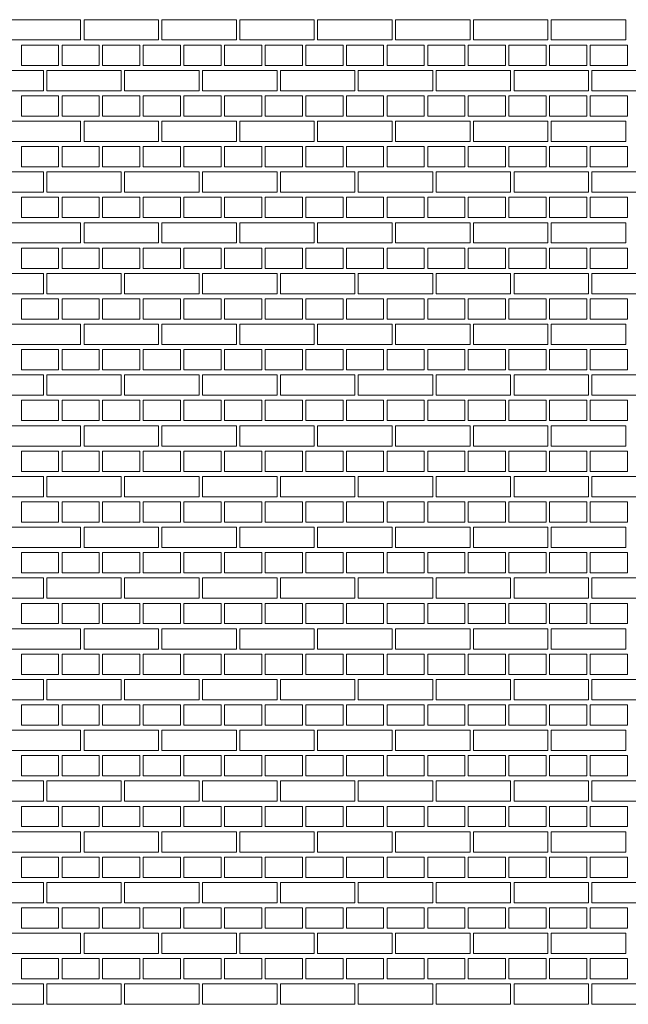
# Model space of a CAD drawing. Header units: millimetres. Extents: x -37887 to 94344, y -69777 to 116976.
# Tile 146 of 205: x 43723 to 45520, y 66792 to 69702. Entities that reach past the tile are written whole.
import ezdxf

# ---------------------------------------------------------------- set-up
doc = ezdxf.new("R2010")
doc.units = ezdxf.units.MM
doc.layers.add('01_inwentaryzacja', color=8, linetype='Continuous', lineweight=9)

msp = doc.modelspace()

# ---------------------------------------------------------------- linework, layer by layer
at = {"layer": '01_inwentaryzacja'}
for points in [[(43902.6, 69701.6), (43902.6, 69641.6), (43682.6, 69641.6), (43682.6, 69701.6), (43902.6, 69701.6)], [(44132.6, 69701.6), (44132.6, 69641.6), (43912.6, 69641.6), (43912.6, 69701.6), (44132.6, 69701.6)], [(44362.6, 69701.6), (44362.6, 69641.6), (44142.6, 69641.6), (44142.6, 69701.6), (44362.6, 69701.6)], [(44592.6, 69701.6), (44592.6, 69641.6), (44372.6, 69641.6), (44372.6, 69701.6), (44592.6, 69701.6)], [(44822.6, 69701.6), (44822.6, 69641.6), (44602.6, 69641.6), (44602.6, 69701.6), (44822.6, 69701.6)], [(45052.6, 69701.6), (45052.6, 69641.6), (44832.6, 69641.6), (44832.6, 69701.6), (45052.6, 69701.6)], [(45282.6, 69701.6), (45282.6, 69641.6), (45062.6, 69641.6), (45062.6, 69701.6), (45282.6, 69701.6)], [(45512.6, 69701.6), (45512.6, 69641.6), (45292.6, 69641.6), (45292.6, 69701.6), (45512.6, 69701.6)], [(43837.6, 69626.6), (43837.6, 69566.6), (43727.6, 69566.6), (43727.6, 69626.6), (43837.6, 69626.6)], [(43957.6, 69626.6), (43957.6, 69566.6), (43847.6, 69566.6), (43847.6, 69626.6), (43957.6, 69626.6)], [(44077.6, 69626.6), (44077.6, 69566.6), (43967.6, 69566.6), (43967.6, 69626.6), (44077.6, 69626.6)], [(44197.6, 69626.6), (44197.6, 69566.6), (44087.6, 69566.6), (44087.6, 69626.6), (44197.6, 69626.6)], [(44317.6, 69626.6), (44317.6, 69566.6), (44207.6, 69566.6), (44207.6, 69626.6), (44317.6, 69626.6)], [(44437.6, 69626.6), (44437.6, 69566.6), (44327.6, 69566.6), (44327.6, 69626.6), (44437.6, 69626.6)], [(44557.6, 69626.6), (44557.6, 69566.6), (44447.6, 69566.6), (44447.6, 69626.6), (44557.6, 69626.6)], [(44677.6, 69626.6), (44677.6, 69566.6), (44567.6, 69566.6), (44567.6, 69626.6), (44677.6, 69626.6)], [(44797.6, 69626.6), (44797.6, 69566.6), (44687.6, 69566.6), (44687.6, 69626.6), (44797.6, 69626.6)], [(44917.6, 69626.6), (44917.6, 69566.6), (44807.6, 69566.6), (44807.6, 69626.6), (44917.6, 69626.6)], [(45037.6, 69626.6), (45037.6, 69566.6), (44927.6, 69566.6), (44927.6, 69626.6), (45037.6, 69626.6)], [(45157.6, 69626.6), (45157.6, 69566.6), (45047.6, 69566.6), (45047.6, 69626.6), (45157.6, 69626.6)], [(45277.6, 69626.6), (45277.6, 69566.6), (45167.6, 69566.6), (45167.6, 69626.6), (45277.6, 69626.6)], [(45397.6, 69626.6), (45397.6, 69566.6), (45287.6, 69566.6), (45287.6, 69626.6), (45397.6, 69626.6)], [(45517.6, 69626.6), (45517.6, 69566.6), (45407.6, 69566.6), (45407.6, 69626.6), (45517.6, 69626.6)], [(43792.6, 69551.6), (43792.6, 69491.6), (43572.6, 69491.6), (43572.6, 69551.6), (43792.6, 69551.6)], [(44022.6, 69551.6), (44022.6, 69491.6), (43802.6, 69491.6), (43802.6, 69551.6), (44022.6, 69551.6)], [(44252.6, 69551.6), (44252.6, 69491.6), (44032.6, 69491.6), (44032.6, 69551.6), (44252.6, 69551.6)], [(44482.6, 69551.6), (44482.6, 69491.6), (44262.6, 69491.6), (44262.6, 69551.6), (44482.6, 69551.6)], [(44712.6, 69551.6), (44712.6, 69491.6), (44492.6, 69491.6), (44492.6, 69551.6), (44712.6, 69551.6)], [(44942.6, 69551.6), (44942.6, 69491.6), (44722.6, 69491.6), (44722.6, 69551.6), (44942.6, 69551.6)], [(45172.6, 69551.6), (45172.6, 69491.6), (44952.6, 69491.6), (44952.6, 69551.6), (45172.6, 69551.6)], [(45402.6, 69551.6), (45402.6, 69491.6), (45182.6, 69491.6), (45182.6, 69551.6), (45402.6, 69551.6)], [(45632.6, 69551.6), (45632.6, 69491.6), (45412.6, 69491.6), (45412.6, 69551.6), (45632.6, 69551.6)], [(43837.6, 69476.6), (43837.6, 69416.6), (43727.6, 69416.6), (43727.6, 69476.6), (43837.6, 69476.6)], [(43957.6, 69476.6), (43957.6, 69416.6), (43847.6, 69416.6), (43847.6, 69476.6), (43957.6, 69476.6)], [(44077.6, 69476.6), (44077.6, 69416.6), (43967.6, 69416.6), (43967.6, 69476.6), (44077.6, 69476.6)], [(44197.6, 69476.6), (44197.6, 69416.6), (44087.6, 69416.6), (44087.6, 69476.6), (44197.6, 69476.6)], [(44317.6, 69476.6), (44317.6, 69416.6), (44207.6, 69416.6), (44207.6, 69476.6), (44317.6, 69476.6)], [(44437.6, 69476.6), (44437.6, 69416.6), (44327.6, 69416.6), (44327.6, 69476.6), (44437.6, 69476.6)], [(44557.6, 69476.6), (44557.6, 69416.6), (44447.6, 69416.6), (44447.6, 69476.6), (44557.6, 69476.6)], [(44677.6, 69476.6), (44677.6, 69416.6), (44567.6, 69416.6), (44567.6, 69476.6), (44677.6, 69476.6)], [(44797.6, 69476.6), (44797.6, 69416.6), (44687.6, 69416.6), (44687.6, 69476.6), (44797.6, 69476.6)], [(44917.6, 69476.6), (44917.6, 69416.6), (44807.6, 69416.6), (44807.6, 69476.6), (44917.6, 69476.6)], [(45037.6, 69476.6), (45037.6, 69416.6), (44927.6, 69416.6), (44927.6, 69476.6), (45037.6, 69476.6)], [(45157.6, 69476.6), (45157.6, 69416.6), (45047.6, 69416.6), (45047.6, 69476.6), (45157.6, 69476.6)], [(45277.6, 69476.6), (45277.6, 69416.6), (45167.6, 69416.6), (45167.6, 69476.6), (45277.6, 69476.6)], [(45397.6, 69476.6), (45397.6, 69416.6), (45287.6, 69416.6), (45287.6, 69476.6), (45397.6, 69476.6)], [(45517.6, 69476.6), (45517.6, 69416.6), (45407.6, 69416.6), (45407.6, 69476.6), (45517.6, 69476.6)], [(43902.6, 69401.6), (43902.6, 69341.6), (43682.6, 69341.6), (43682.6, 69401.6), (43902.6, 69401.6)], [(44132.6, 69401.6), (44132.6, 69341.6), (43912.6, 69341.6), (43912.6, 69401.6), (44132.6, 69401.6)], [(44362.6, 69401.6), (44362.6, 69341.6), (44142.6, 69341.6), (44142.6, 69401.6), (44362.6, 69401.6)], [(44592.6, 69401.6), (44592.6, 69341.6), (44372.6, 69341.6), (44372.6, 69401.6), (44592.6, 69401.6)], [(44822.6, 69401.6), (44822.6, 69341.6), (44602.6, 69341.6), (44602.6, 69401.6), (44822.6, 69401.6)], [(45052.6, 69401.6), (45052.6, 69341.6), (44832.6, 69341.6), (44832.6, 69401.6), (45052.6, 69401.6)], [(45282.6, 69401.6), (45282.6, 69341.6), (45062.6, 69341.6), (45062.6, 69401.6), (45282.6, 69401.6)], [(45512.6, 69401.6), (45512.6, 69341.6), (45292.6, 69341.6), (45292.6, 69401.6), (45512.6, 69401.6)], [(43837.6, 69326.6), (43837.6, 69266.6), (43727.6, 69266.6), (43727.6, 69326.6), (43837.6, 69326.6)], [(43957.6, 69326.6), (43957.6, 69266.6), (43847.6, 69266.6), (43847.6, 69326.6), (43957.6, 69326.6)], [(44077.6, 69326.6), (44077.6, 69266.6), (43967.6, 69266.6), (43967.6, 69326.6), (44077.6, 69326.6)], [(44197.6, 69326.6), (44197.6, 69266.6), (44087.6, 69266.6), (44087.6, 69326.6), (44197.6, 69326.6)], [(44317.6, 69326.6), (44317.6, 69266.6), (44207.6, 69266.6), (44207.6, 69326.6), (44317.6, 69326.6)], [(44437.6, 69326.6), (44437.6, 69266.6), (44327.6, 69266.6), (44327.6, 69326.6), (44437.6, 69326.6)], [(44557.6, 69326.6), (44557.6, 69266.6), (44447.6, 69266.6), (44447.6, 69326.6), (44557.6, 69326.6)], [(44677.6, 69326.6), (44677.6, 69266.6), (44567.6, 69266.6), (44567.6, 69326.6), (44677.6, 69326.6)], [(44797.6, 69326.6), (44797.6, 69266.6), (44687.6, 69266.6), (44687.6, 69326.6), (44797.6, 69326.6)], [(44917.6, 69326.6), (44917.6, 69266.6), (44807.6, 69266.6), (44807.6, 69326.6), (44917.6, 69326.6)], [(45037.6, 69326.6), (45037.6, 69266.6), (44927.6, 69266.6), (44927.6, 69326.6), (45037.6, 69326.6)], [(45157.6, 69326.6), (45157.6, 69266.6), (45047.6, 69266.6), (45047.6, 69326.6), (45157.6, 69326.6)], [(45277.6, 69326.6), (45277.6, 69266.6), (45167.6, 69266.6), (45167.6, 69326.6), (45277.6, 69326.6)], [(45397.6, 69326.6), (45397.6, 69266.6), (45287.6, 69266.6), (45287.6, 69326.6), (45397.6, 69326.6)], [(45517.6, 69326.6), (45517.6, 69266.6), (45407.6, 69266.6), (45407.6, 69326.6), (45517.6, 69326.6)], [(43792.6, 69251.6), (43792.6, 69191.6), (43572.6, 69191.6), (43572.6, 69251.6), (43792.6, 69251.6)], [(44022.6, 69251.6), (44022.6, 69191.6), (43802.6, 69191.6), (43802.6, 69251.6), (44022.6, 69251.6)], [(44252.6, 69251.6), (44252.6, 69191.6), (44032.6, 69191.6), (44032.6, 69251.6), (44252.6, 69251.6)], [(44482.6, 69251.6), (44482.6, 69191.6), (44262.6, 69191.6), (44262.6, 69251.6), (44482.6, 69251.6)], [(44712.6, 69251.6), (44712.6, 69191.6), (44492.6, 69191.6), (44492.6, 69251.6), (44712.6, 69251.6)], [(44942.6, 69251.6), (44942.6, 69191.6), (44722.6, 69191.6), (44722.6, 69251.6), (44942.6, 69251.6)], [(45172.6, 69251.6), (45172.6, 69191.6), (44952.6, 69191.6), (44952.6, 69251.6), (45172.6, 69251.6)], [(45402.6, 69251.6), (45402.6, 69191.6), (45182.6, 69191.6), (45182.6, 69251.6), (45402.6, 69251.6)], [(45632.6, 69251.6), (45632.6, 69191.6), (45412.6, 69191.6), (45412.6, 69251.6), (45632.6, 69251.6)], [(43837.6, 69176.6), (43837.6, 69116.6), (43727.6, 69116.6), (43727.6, 69176.6), (43837.6, 69176.6)], [(43957.6, 69176.6), (43957.6, 69116.6), (43847.6, 69116.6), (43847.6, 69176.6), (43957.6, 69176.6)], [(44077.6, 69176.6), (44077.6, 69116.6), (43967.6, 69116.6), (43967.6, 69176.6), (44077.6, 69176.6)], [(44197.6, 69176.6), (44197.6, 69116.6), (44087.6, 69116.6), (44087.6, 69176.6), (44197.6, 69176.6)], [(44317.6, 69176.6), (44317.6, 69116.6), (44207.6, 69116.6), (44207.6, 69176.6), (44317.6, 69176.6)], [(44437.6, 69176.6), (44437.6, 69116.6), (44327.6, 69116.6), (44327.6, 69176.6), (44437.6, 69176.6)], [(44557.6, 69176.6), (44557.6, 69116.6), (44447.6, 69116.6), (44447.6, 69176.6), (44557.6, 69176.6)], [(44677.6, 69176.6), (44677.6, 69116.6), (44567.6, 69116.6), (44567.6, 69176.6), (44677.6, 69176.6)], [(44797.6, 69176.6), (44797.6, 69116.6), (44687.6, 69116.6), (44687.6, 69176.6), (44797.6, 69176.6)], [(44917.6, 69176.6), (44917.6, 69116.6), (44807.6, 69116.6), (44807.6, 69176.6), (44917.6, 69176.6)], [(45037.6, 69176.6), (45037.6, 69116.6), (44927.6, 69116.6), (44927.6, 69176.6), (45037.6, 69176.6)], [(45157.6, 69176.6), (45157.6, 69116.6), (45047.6, 69116.6), (45047.6, 69176.6), (45157.6, 69176.6)], [(45277.6, 69176.6), (45277.6, 69116.6), (45167.6, 69116.6), (45167.6, 69176.6), (45277.6, 69176.6)], [(45397.6, 69176.6), (45397.6, 69116.6), (45287.6, 69116.6), (45287.6, 69176.6), (45397.6, 69176.6)], [(45517.6, 69176.6), (45517.6, 69116.6), (45407.6, 69116.6), (45407.6, 69176.6), (45517.6, 69176.6)], [(43902.6, 69101.6), (43902.6, 69041.6), (43682.6, 69041.6), (43682.6, 69101.6), (43902.6, 69101.6)], [(44132.6, 69101.6), (44132.6, 69041.6), (43912.6, 69041.6), (43912.6, 69101.6), (44132.6, 69101.6)], [(44362.6, 69101.6), (44362.6, 69041.6), (44142.6, 69041.6), (44142.6, 69101.6), (44362.6, 69101.6)], [(44592.6, 69101.6), (44592.6, 69041.6), (44372.6, 69041.6), (44372.6, 69101.6), (44592.6, 69101.6)], [(44822.6, 69101.6), (44822.6, 69041.6), (44602.6, 69041.6), (44602.6, 69101.6), (44822.6, 69101.6)], [(45052.6, 69101.6), (45052.6, 69041.6), (44832.6, 69041.6), (44832.6, 69101.6), (45052.6, 69101.6)], [(45282.6, 69101.6), (45282.6, 69041.6), (45062.6, 69041.6), (45062.6, 69101.6), (45282.6, 69101.6)], [(45512.6, 69101.6), (45512.6, 69041.6), (45292.6, 69041.6), (45292.6, 69101.6), (45512.6, 69101.6)], [(43837.6, 69026.6), (43837.6, 68966.6), (43727.6, 68966.6), (43727.6, 69026.6), (43837.6, 69026.6)], [(43957.6, 69026.6), (43957.6, 68966.6), (43847.6, 68966.6), (43847.6, 69026.6), (43957.6, 69026.6)], [(44077.6, 69026.6), (44077.6, 68966.6), (43967.6, 68966.6), (43967.6, 69026.6), (44077.6, 69026.6)], [(44197.6, 69026.6), (44197.6, 68966.6), (44087.6, 68966.6), (44087.6, 69026.6), (44197.6, 69026.6)], [(44317.6, 69026.6), (44317.6, 68966.6), (44207.6, 68966.6), (44207.6, 69026.6), (44317.6, 69026.6)], [(44437.6, 69026.6), (44437.6, 68966.6), (44327.6, 68966.6), (44327.6, 69026.6), (44437.6, 69026.6)], [(44557.6, 69026.6), (44557.6, 68966.6), (44447.6, 68966.6), (44447.6, 69026.6), (44557.6, 69026.6)], [(44677.6, 69026.6), (44677.6, 68966.6), (44567.6, 68966.6), (44567.6, 69026.6), (44677.6, 69026.6)], [(44797.6, 69026.6), (44797.6, 68966.6), (44687.6, 68966.6), (44687.6, 69026.6), (44797.6, 69026.6)], [(44917.6, 69026.6), (44917.6, 68966.6), (44807.6, 68966.6), (44807.6, 69026.6), (44917.6, 69026.6)], [(45037.6, 69026.6), (45037.6, 68966.6), (44927.6, 68966.6), (44927.6, 69026.6), (45037.6, 69026.6)], [(45157.6, 69026.6), (45157.6, 68966.6), (45047.6, 68966.6), (45047.6, 69026.6), (45157.6, 69026.6)], [(45277.6, 69026.6), (45277.6, 68966.6), (45167.6, 68966.6), (45167.6, 69026.6), (45277.6, 69026.6)], [(45397.6, 69026.6), (45397.6, 68966.6), (45287.6, 68966.6), (45287.6, 69026.6), (45397.6, 69026.6)], [(45517.6, 69026.6), (45517.6, 68966.6), (45407.6, 68966.6), (45407.6, 69026.6), (45517.6, 69026.6)], [(43792.6, 68951.6), (43792.6, 68891.6), (43572.6, 68891.6), (43572.6, 68951.6), (43792.6, 68951.6)], [(44022.6, 68951.6), (44022.6, 68891.6), (43802.6, 68891.6), (43802.6, 68951.6), (44022.6, 68951.6)], [(44252.6, 68951.6), (44252.6, 68891.6), (44032.6, 68891.6), (44032.6, 68951.6), (44252.6, 68951.6)], [(44482.6, 68951.6), (44482.6, 68891.6), (44262.6, 68891.6), (44262.6, 68951.6), (44482.6, 68951.6)], [(44712.6, 68951.6), (44712.6, 68891.6), (44492.6, 68891.6), (44492.6, 68951.6), (44712.6, 68951.6)], [(44942.6, 68951.6), (44942.6, 68891.6), (44722.6, 68891.6), (44722.6, 68951.6), (44942.6, 68951.6)], [(45172.6, 68951.6), (45172.6, 68891.6), (44952.6, 68891.6), (44952.6, 68951.6), (45172.6, 68951.6)], [(45402.6, 68951.6), (45402.6, 68891.6), (45182.6, 68891.6), (45182.6, 68951.6), (45402.6, 68951.6)], [(45632.6, 68951.6), (45632.6, 68891.6), (45412.6, 68891.6), (45412.6, 68951.6), (45632.6, 68951.6)], [(43837.6, 68876.6), (43837.6, 68816.6), (43727.6, 68816.6), (43727.6, 68876.6), (43837.6, 68876.6)], [(43957.6, 68876.6), (43957.6, 68816.6), (43847.6, 68816.6), (43847.6, 68876.6), (43957.6, 68876.6)], [(44077.6, 68876.6), (44077.6, 68816.6), (43967.6, 68816.6), (43967.6, 68876.6), (44077.6, 68876.6)], [(44197.6, 68876.6), (44197.6, 68816.6), (44087.6, 68816.6), (44087.6, 68876.6), (44197.6, 68876.6)], [(44317.6, 68876.6), (44317.6, 68816.6), (44207.6, 68816.6), (44207.6, 68876.6), (44317.6, 68876.6)], [(44437.6, 68876.6), (44437.6, 68816.6), (44327.6, 68816.6), (44327.6, 68876.6), (44437.6, 68876.6)], [(44557.6, 68876.6), (44557.6, 68816.6), (44447.6, 68816.6), (44447.6, 68876.6), (44557.6, 68876.6)], [(44677.6, 68876.6), (44677.6, 68816.6), (44567.6, 68816.6), (44567.6, 68876.6), (44677.6, 68876.6)], [(44797.6, 68876.6), (44797.6, 68816.6), (44687.6, 68816.6), (44687.6, 68876.6), (44797.6, 68876.6)], [(44917.6, 68876.6), (44917.6, 68816.6), (44807.6, 68816.6), (44807.6, 68876.6), (44917.6, 68876.6)], [(45037.6, 68876.6), (45037.6, 68816.6), (44927.6, 68816.6), (44927.6, 68876.6), (45037.6, 68876.6)], [(45157.6, 68876.6), (45157.6, 68816.6), (45047.6, 68816.6), (45047.6, 68876.6), (45157.6, 68876.6)], [(45277.6, 68876.6), (45277.6, 68816.6), (45167.6, 68816.6), (45167.6, 68876.6), (45277.6, 68876.6)], [(45397.6, 68876.6), (45397.6, 68816.6), (45287.6, 68816.6), (45287.6, 68876.6), (45397.6, 68876.6)], [(45517.6, 68876.6), (45517.6, 68816.6), (45407.6, 68816.6), (45407.6, 68876.6), (45517.6, 68876.6)], [(43902.6, 68801.6), (43902.6, 68741.6), (43682.6, 68741.6), (43682.6, 68801.6), (43902.6, 68801.6)], [(44132.6, 68801.6), (44132.6, 68741.6), (43912.6, 68741.6), (43912.6, 68801.6), (44132.6, 68801.6)], [(44362.6, 68801.6), (44362.6, 68741.6), (44142.6, 68741.6), (44142.6, 68801.6), (44362.6, 68801.6)], [(44592.6, 68801.6), (44592.6, 68741.6), (44372.6, 68741.6), (44372.6, 68801.6), (44592.6, 68801.6)], [(44822.6, 68801.6), (44822.6, 68741.6), (44602.6, 68741.6), (44602.6, 68801.6), (44822.6, 68801.6)], [(45052.6, 68801.6), (45052.6, 68741.6), (44832.6, 68741.6), (44832.6, 68801.6), (45052.6, 68801.6)], [(45282.6, 68801.6), (45282.6, 68741.6), (45062.6, 68741.6), (45062.6, 68801.6), (45282.6, 68801.6)], [(45512.6, 68801.6), (45512.6, 68741.6), (45292.6, 68741.6), (45292.6, 68801.6), (45512.6, 68801.6)], [(43837.6, 68726.6), (43837.6, 68666.6), (43727.6, 68666.6), (43727.6, 68726.6), (43837.6, 68726.6)], [(43957.6, 68726.6), (43957.6, 68666.6), (43847.6, 68666.6), (43847.6, 68726.6), (43957.6, 68726.6)], [(44077.6, 68726.6), (44077.6, 68666.6), (43967.6, 68666.6), (43967.6, 68726.6), (44077.6, 68726.6)], [(44197.6, 68726.6), (44197.6, 68666.6), (44087.6, 68666.6), (44087.6, 68726.6), (44197.6, 68726.6)], [(44317.6, 68726.6), (44317.6, 68666.6), (44207.6, 68666.6), (44207.6, 68726.6), (44317.6, 68726.6)], [(44437.6, 68726.6), (44437.6, 68666.6), (44327.6, 68666.6), (44327.6, 68726.6), (44437.6, 68726.6)], [(44557.6, 68726.6), (44557.6, 68666.6), (44447.6, 68666.6), (44447.6, 68726.6), (44557.6, 68726.6)], [(44677.6, 68726.6), (44677.6, 68666.6), (44567.6, 68666.6), (44567.6, 68726.6), (44677.6, 68726.6)], [(44797.6, 68726.6), (44797.6, 68666.6), (44687.6, 68666.6), (44687.6, 68726.6), (44797.6, 68726.6)], [(44917.6, 68726.6), (44917.6, 68666.6), (44807.6, 68666.6), (44807.6, 68726.6), (44917.6, 68726.6)], [(45037.6, 68726.6), (45037.6, 68666.6), (44927.6, 68666.6), (44927.6, 68726.6), (45037.6, 68726.6)], [(45157.6, 68726.6), (45157.6, 68666.6), (45047.6, 68666.6), (45047.6, 68726.6), (45157.6, 68726.6)], [(45277.6, 68726.6), (45277.6, 68666.6), (45167.6, 68666.6), (45167.6, 68726.6), (45277.6, 68726.6)], [(45397.6, 68726.6), (45397.6, 68666.6), (45287.6, 68666.6), (45287.6, 68726.6), (45397.6, 68726.6)], [(45517.6, 68726.6), (45517.6, 68666.6), (45407.6, 68666.6), (45407.6, 68726.6), (45517.6, 68726.6)], [(43792.6, 68651.6), (43792.6, 68591.6), (43572.6, 68591.6), (43572.6, 68651.6), (43792.6, 68651.6)], [(44022.6, 68651.6), (44022.6, 68591.6), (43802.6, 68591.6), (43802.6, 68651.6), (44022.6, 68651.6)], [(44252.6, 68651.6), (44252.6, 68591.6), (44032.6, 68591.6), (44032.6, 68651.6), (44252.6, 68651.6)], [(44482.6, 68651.6), (44482.6, 68591.6), (44262.6, 68591.6), (44262.6, 68651.6), (44482.6, 68651.6)], [(44712.6, 68651.6), (44712.6, 68591.6), (44492.6, 68591.6), (44492.6, 68651.6), (44712.6, 68651.6)], [(44942.6, 68651.6), (44942.6, 68591.6), (44722.6, 68591.6), (44722.6, 68651.6), (44942.6, 68651.6)], [(45172.6, 68651.6), (45172.6, 68591.6), (44952.6, 68591.6), (44952.6, 68651.6), (45172.6, 68651.6)], [(45402.6, 68651.6), (45402.6, 68591.6), (45182.6, 68591.6), (45182.6, 68651.6), (45402.6, 68651.6)], [(45632.6, 68651.6), (45632.6, 68591.6), (45412.6, 68591.6), (45412.6, 68651.6), (45632.6, 68651.6)], [(43837.6, 68576.6), (43837.6, 68516.6), (43727.6, 68516.6), (43727.6, 68576.6), (43837.6, 68576.6)], [(43957.6, 68576.6), (43957.6, 68516.6), (43847.6, 68516.6), (43847.6, 68576.6), (43957.6, 68576.6)], [(44077.6, 68576.6), (44077.6, 68516.6), (43967.6, 68516.6), (43967.6, 68576.6), (44077.6, 68576.6)], [(44197.6, 68576.6), (44197.6, 68516.6), (44087.6, 68516.6), (44087.6, 68576.6), (44197.6, 68576.6)], [(44317.6, 68576.6), (44317.6, 68516.6), (44207.6, 68516.6), (44207.6, 68576.6), (44317.6, 68576.6)], [(44437.6, 68576.6), (44437.6, 68516.6), (44327.6, 68516.6), (44327.6, 68576.6), (44437.6, 68576.6)], [(44557.6, 68576.6), (44557.6, 68516.6), (44447.6, 68516.6), (44447.6, 68576.6), (44557.6, 68576.6)], [(44677.6, 68576.6), (44677.6, 68516.6), (44567.6, 68516.6), (44567.6, 68576.6), (44677.6, 68576.6)], [(44797.6, 68576.6), (44797.6, 68516.6), (44687.6, 68516.6), (44687.6, 68576.6), (44797.6, 68576.6)], [(44917.6, 68576.6), (44917.6, 68516.6), (44807.6, 68516.6), (44807.6, 68576.6), (44917.6, 68576.6)], [(45037.6, 68576.6), (45037.6, 68516.6), (44927.6, 68516.6), (44927.6, 68576.6), (45037.6, 68576.6)], [(45157.6, 68576.6), (45157.6, 68516.6), (45047.6, 68516.6), (45047.6, 68576.6), (45157.6, 68576.6)], [(45277.6, 68576.6), (45277.6, 68516.6), (45167.6, 68516.6), (45167.6, 68576.6), (45277.6, 68576.6)], [(45397.6, 68576.6), (45397.6, 68516.6), (45287.6, 68516.6), (45287.6, 68576.6), (45397.6, 68576.6)], [(45517.6, 68576.6), (45517.6, 68516.6), (45407.6, 68516.6), (45407.6, 68576.6), (45517.6, 68576.6)], [(43902.6, 68501.6), (43902.6, 68441.6), (43682.6, 68441.6), (43682.6, 68501.6), (43902.6, 68501.6)], [(44132.6, 68501.6), (44132.6, 68441.6), (43912.6, 68441.6), (43912.6, 68501.6), (44132.6, 68501.6)], [(44362.6, 68501.6), (44362.6, 68441.6), (44142.6, 68441.6), (44142.6, 68501.6), (44362.6, 68501.6)], [(44592.6, 68501.6), (44592.6, 68441.6), (44372.6, 68441.6), (44372.6, 68501.6), (44592.6, 68501.6)], [(44822.6, 68501.6), (44822.6, 68441.6), (44602.6, 68441.6), (44602.6, 68501.6), (44822.6, 68501.6)], [(45052.6, 68501.6), (45052.6, 68441.6), (44832.6, 68441.6), (44832.6, 68501.6), (45052.6, 68501.6)], [(45282.6, 68501.6), (45282.6, 68441.6), (45062.6, 68441.6), (45062.6, 68501.6), (45282.6, 68501.6)], [(45512.6, 68501.6), (45512.6, 68441.6), (45292.6, 68441.6), (45292.6, 68501.6), (45512.6, 68501.6)], [(43837.6, 68426.6), (43837.6, 68366.6), (43727.6, 68366.6), (43727.6, 68426.6), (43837.6, 68426.6)], [(43957.6, 68426.6), (43957.6, 68366.6), (43847.6, 68366.6), (43847.6, 68426.6), (43957.6, 68426.6)], [(44077.6, 68426.6), (44077.6, 68366.6), (43967.6, 68366.6), (43967.6, 68426.6), (44077.6, 68426.6)], [(44197.6, 68426.6), (44197.6, 68366.6), (44087.6, 68366.6), (44087.6, 68426.6), (44197.6, 68426.6)], [(44317.6, 68426.6), (44317.6, 68366.6), (44207.6, 68366.6), (44207.6, 68426.6), (44317.6, 68426.6)], [(44437.6, 68426.6), (44437.6, 68366.6), (44327.6, 68366.6), (44327.6, 68426.6), (44437.6, 68426.6)], [(44557.6, 68426.6), (44557.6, 68366.6), (44447.6, 68366.6), (44447.6, 68426.6), (44557.6, 68426.6)], [(44677.6, 68426.6), (44677.6, 68366.6), (44567.6, 68366.6), (44567.6, 68426.6), (44677.6, 68426.6)], [(44797.6, 68426.6), (44797.6, 68366.6), (44687.6, 68366.6), (44687.6, 68426.6), (44797.6, 68426.6)], [(44917.6, 68426.6), (44917.6, 68366.6), (44807.6, 68366.6), (44807.6, 68426.6), (44917.6, 68426.6)], [(45037.6, 68426.6), (45037.6, 68366.6), (44927.6, 68366.6), (44927.6, 68426.6), (45037.6, 68426.6)], [(45157.6, 68426.6), (45157.6, 68366.6), (45047.6, 68366.6), (45047.6, 68426.6), (45157.6, 68426.6)], [(45277.6, 68426.6), (45277.6, 68366.6), (45167.6, 68366.6), (45167.6, 68426.6), (45277.6, 68426.6)], [(45397.6, 68426.6), (45397.6, 68366.6), (45287.6, 68366.6), (45287.6, 68426.6), (45397.6, 68426.6)], [(45517.6, 68426.6), (45517.6, 68366.6), (45407.6, 68366.6), (45407.6, 68426.6), (45517.6, 68426.6)], [(43792.6, 68351.6), (43792.6, 68291.6), (43572.6, 68291.6), (43572.6, 68351.6), (43792.6, 68351.6)], [(44022.6, 68351.6), (44022.6, 68291.6), (43802.6, 68291.6), (43802.6, 68351.6), (44022.6, 68351.6)], [(44252.6, 68351.6), (44252.6, 68291.6), (44032.6, 68291.6), (44032.6, 68351.6), (44252.6, 68351.6)], [(44482.6, 68351.6), (44482.6, 68291.6), (44262.6, 68291.6), (44262.6, 68351.6), (44482.6, 68351.6)], [(44712.6, 68351.6), (44712.6, 68291.6), (44492.6, 68291.6), (44492.6, 68351.6), (44712.6, 68351.6)], [(44942.6, 68351.6), (44942.6, 68291.6), (44722.6, 68291.6), (44722.6, 68351.6), (44942.6, 68351.6)], [(45172.6, 68351.6), (45172.6, 68291.6), (44952.6, 68291.6), (44952.6, 68351.6), (45172.6, 68351.6)], [(45402.6, 68351.6), (45402.6, 68291.6), (45182.6, 68291.6), (45182.6, 68351.6), (45402.6, 68351.6)], [(45632.6, 68351.6), (45632.6, 68291.6), (45412.6, 68291.6), (45412.6, 68351.6), (45632.6, 68351.6)], [(43837.6, 68276.6), (43837.6, 68216.6), (43727.6, 68216.6), (43727.6, 68276.6), (43837.6, 68276.6)], [(43957.6, 68276.6), (43957.6, 68216.6), (43847.6, 68216.6), (43847.6, 68276.6), (43957.6, 68276.6)], [(44077.6, 68276.6), (44077.6, 68216.6), (43967.6, 68216.6), (43967.6, 68276.6), (44077.6, 68276.6)], [(44197.6, 68276.6), (44197.6, 68216.6), (44087.6, 68216.6), (44087.6, 68276.6), (44197.6, 68276.6)], [(44317.6, 68276.6), (44317.6, 68216.6), (44207.6, 68216.6), (44207.6, 68276.6), (44317.6, 68276.6)], [(44437.6, 68276.6), (44437.6, 68216.6), (44327.6, 68216.6), (44327.6, 68276.6), (44437.6, 68276.6)], [(44557.6, 68276.6), (44557.6, 68216.6), (44447.6, 68216.6), (44447.6, 68276.6), (44557.6, 68276.6)], [(44677.6, 68276.6), (44677.6, 68216.6), (44567.6, 68216.6), (44567.6, 68276.6), (44677.6, 68276.6)], [(44797.6, 68276.6), (44797.6, 68216.6), (44687.6, 68216.6), (44687.6, 68276.6), (44797.6, 68276.6)], [(44917.6, 68276.6), (44917.6, 68216.6), (44807.6, 68216.6), (44807.6, 68276.6), (44917.6, 68276.6)], [(45037.6, 68276.6), (45037.6, 68216.6), (44927.6, 68216.6), (44927.6, 68276.6), (45037.6, 68276.6)], [(45157.6, 68276.6), (45157.6, 68216.6), (45047.6, 68216.6), (45047.6, 68276.6), (45157.6, 68276.6)], [(45277.6, 68276.6), (45277.6, 68216.6), (45167.6, 68216.6), (45167.6, 68276.6), (45277.6, 68276.6)], [(45397.6, 68276.6), (45397.6, 68216.6), (45287.6, 68216.6), (45287.6, 68276.6), (45397.6, 68276.6)], [(45517.6, 68276.6), (45517.6, 68216.6), (45407.6, 68216.6), (45407.6, 68276.6), (45517.6, 68276.6)], [(43902.6, 68201.6), (43902.6, 68141.6), (43682.6, 68141.6), (43682.6, 68201.6), (43902.6, 68201.6)], [(44132.6, 68201.6), (44132.6, 68141.6), (43912.6, 68141.6), (43912.6, 68201.6), (44132.6, 68201.6)], [(44362.6, 68201.6), (44362.6, 68141.6), (44142.6, 68141.6), (44142.6, 68201.6), (44362.6, 68201.6)], [(44592.6, 68201.6), (44592.6, 68141.6), (44372.6, 68141.6), (44372.6, 68201.6), (44592.6, 68201.6)], [(44822.6, 68201.6), (44822.6, 68141.6), (44602.6, 68141.6), (44602.6, 68201.6), (44822.6, 68201.6)], [(45052.6, 68201.6), (45052.6, 68141.6), (44832.6, 68141.6), (44832.6, 68201.6), (45052.6, 68201.6)], [(45282.6, 68201.6), (45282.6, 68141.6), (45062.6, 68141.6), (45062.6, 68201.6), (45282.6, 68201.6)], [(45512.6, 68201.6), (45512.6, 68141.6), (45292.6, 68141.6), (45292.6, 68201.6), (45512.6, 68201.6)], [(43837.6, 68126.6), (43837.6, 68066.6), (43727.6, 68066.6), (43727.6, 68126.6), (43837.6, 68126.6)], [(43957.6, 68126.6), (43957.6, 68066.6), (43847.6, 68066.6), (43847.6, 68126.6), (43957.6, 68126.6)], [(44077.6, 68126.6), (44077.6, 68066.6), (43967.6, 68066.6), (43967.6, 68126.6), (44077.6, 68126.6)], [(44197.6, 68126.6), (44197.6, 68066.6), (44087.6, 68066.6), (44087.6, 68126.6), (44197.6, 68126.6)], [(44317.6, 68126.6), (44317.6, 68066.6), (44207.6, 68066.6), (44207.6, 68126.6), (44317.6, 68126.6)], [(44437.6, 68126.6), (44437.6, 68066.6), (44327.6, 68066.6), (44327.6, 68126.6), (44437.6, 68126.6)], [(44557.6, 68126.6), (44557.6, 68066.6), (44447.6, 68066.6), (44447.6, 68126.6), (44557.6, 68126.6)], [(44677.6, 68126.6), (44677.6, 68066.6), (44567.6, 68066.6), (44567.6, 68126.6), (44677.6, 68126.6)], [(44797.6, 68126.6), (44797.6, 68066.6), (44687.6, 68066.6), (44687.6, 68126.6), (44797.6, 68126.6)], [(44917.6, 68126.6), (44917.6, 68066.6), (44807.6, 68066.6), (44807.6, 68126.6), (44917.6, 68126.6)], [(45037.6, 68126.6), (45037.6, 68066.6), (44927.6, 68066.6), (44927.6, 68126.6), (45037.6, 68126.6)], [(45157.6, 68126.6), (45157.6, 68066.6), (45047.6, 68066.6), (45047.6, 68126.6), (45157.6, 68126.6)], [(45277.6, 68126.6), (45277.6, 68066.6), (45167.6, 68066.6), (45167.6, 68126.6), (45277.6, 68126.6)], [(45397.6, 68126.6), (45397.6, 68066.6), (45287.6, 68066.6), (45287.6, 68126.6), (45397.6, 68126.6)], [(45517.6, 68126.6), (45517.6, 68066.6), (45407.6, 68066.6), (45407.6, 68126.6), (45517.6, 68126.6)], [(43792.6, 68051.6), (43792.6, 67991.6), (43572.6, 67991.6), (43572.6, 68051.6), (43792.6, 68051.6)], [(44022.6, 68051.6), (44022.6, 67991.6), (43802.6, 67991.6), (43802.6, 68051.6), (44022.6, 68051.6)], [(44252.6, 68051.6), (44252.6, 67991.6), (44032.6, 67991.6), (44032.6, 68051.6), (44252.6, 68051.6)], [(44482.6, 68051.6), (44482.6, 67991.6), (44262.6, 67991.6), (44262.6, 68051.6), (44482.6, 68051.6)], [(44712.6, 68051.6), (44712.6, 67991.6), (44492.6, 67991.6), (44492.6, 68051.6), (44712.6, 68051.6)], [(44942.6, 68051.6), (44942.6, 67991.6), (44722.6, 67991.6), (44722.6, 68051.6), (44942.6, 68051.6)], [(45172.6, 68051.6), (45172.6, 67991.6), (44952.6, 67991.6), (44952.6, 68051.6), (45172.6, 68051.6)], [(45402.6, 68051.6), (45402.6, 67991.6), (45182.6, 67991.6), (45182.6, 68051.6), (45402.6, 68051.6)], [(45632.6, 68051.6), (45632.6, 67991.6), (45412.6, 67991.6), (45412.6, 68051.6), (45632.6, 68051.6)], [(43837.6, 67976.6), (43837.6, 67916.6), (43727.6, 67916.6), (43727.6, 67976.6), (43837.6, 67976.6)], [(43957.6, 67976.6), (43957.6, 67916.6), (43847.6, 67916.6), (43847.6, 67976.6), (43957.6, 67976.6)], [(44077.6, 67976.6), (44077.6, 67916.6), (43967.6, 67916.6), (43967.6, 67976.6), (44077.6, 67976.6)], [(44197.6, 67976.6), (44197.6, 67916.6), (44087.6, 67916.6), (44087.6, 67976.6), (44197.6, 67976.6)], [(44317.6, 67976.6), (44317.6, 67916.6), (44207.6, 67916.6), (44207.6, 67976.6), (44317.6, 67976.6)], [(44437.6, 67976.6), (44437.6, 67916.6), (44327.6, 67916.6), (44327.6, 67976.6), (44437.6, 67976.6)], [(44557.6, 67976.6), (44557.6, 67916.6), (44447.6, 67916.6), (44447.6, 67976.6), (44557.6, 67976.6)], [(44677.6, 67976.6), (44677.6, 67916.6), (44567.6, 67916.6), (44567.6, 67976.6), (44677.6, 67976.6)], [(44797.6, 67976.6), (44797.6, 67916.6), (44687.6, 67916.6), (44687.6, 67976.6), (44797.6, 67976.6)], [(44917.6, 67976.6), (44917.6, 67916.6), (44807.6, 67916.6), (44807.6, 67976.6), (44917.6, 67976.6)], [(45037.6, 67976.6), (45037.6, 67916.6), (44927.6, 67916.6), (44927.6, 67976.6), (45037.6, 67976.6)], [(45157.6, 67976.6), (45157.6, 67916.6), (45047.6, 67916.6), (45047.6, 67976.6), (45157.6, 67976.6)], [(45277.6, 67976.6), (45277.6, 67916.6), (45167.6, 67916.6), (45167.6, 67976.6), (45277.6, 67976.6)], [(45397.6, 67976.6), (45397.6, 67916.6), (45287.6, 67916.6), (45287.6, 67976.6), (45397.6, 67976.6)], [(45517.6, 67976.6), (45517.6, 67916.6), (45407.6, 67916.6), (45407.6, 67976.6), (45517.6, 67976.6)], [(43902.6, 67901.6), (43902.6, 67841.6), (43682.6, 67841.6), (43682.6, 67901.6), (43902.6, 67901.6)], [(44132.6, 67901.6), (44132.6, 67841.6), (43912.6, 67841.6), (43912.6, 67901.6), (44132.6, 67901.6)], [(44362.6, 67901.6), (44362.6, 67841.6), (44142.6, 67841.6), (44142.6, 67901.6), (44362.6, 67901.6)], [(44592.6, 67901.6), (44592.6, 67841.6), (44372.6, 67841.6), (44372.6, 67901.6), (44592.6, 67901.6)], [(44822.6, 67901.6), (44822.6, 67841.6), (44602.6, 67841.6), (44602.6, 67901.6), (44822.6, 67901.6)], [(45052.6, 67901.6), (45052.6, 67841.6), (44832.6, 67841.6), (44832.6, 67901.6), (45052.6, 67901.6)], [(45282.6, 67901.6), (45282.6, 67841.6), (45062.6, 67841.6), (45062.6, 67901.6), (45282.6, 67901.6)], [(45512.6, 67901.6), (45512.6, 67841.6), (45292.6, 67841.6), (45292.6, 67901.6), (45512.6, 67901.6)], [(43837.6, 67826.6), (43837.6, 67766.6), (43727.6, 67766.6), (43727.6, 67826.6), (43837.6, 67826.6)], [(43957.6, 67826.6), (43957.6, 67766.6), (43847.6, 67766.6), (43847.6, 67826.6), (43957.6, 67826.6)], [(44077.6, 67826.6), (44077.6, 67766.6), (43967.6, 67766.6), (43967.6, 67826.6), (44077.6, 67826.6)], [(44197.6, 67826.6), (44197.6, 67766.6), (44087.6, 67766.6), (44087.6, 67826.6), (44197.6, 67826.6)], [(44317.6, 67826.6), (44317.6, 67766.6), (44207.6, 67766.6), (44207.6, 67826.6), (44317.6, 67826.6)], [(44437.6, 67826.6), (44437.6, 67766.6), (44327.6, 67766.6), (44327.6, 67826.6), (44437.6, 67826.6)], [(44557.6, 67826.6), (44557.6, 67766.6), (44447.6, 67766.6), (44447.6, 67826.6), (44557.6, 67826.6)], [(44677.6, 67826.6), (44677.6, 67766.6), (44567.6, 67766.6), (44567.6, 67826.6), (44677.6, 67826.6)], [(44797.6, 67826.6), (44797.6, 67766.6), (44687.6, 67766.6), (44687.6, 67826.6), (44797.6, 67826.6)], [(44917.6, 67826.6), (44917.6, 67766.6), (44807.6, 67766.6), (44807.6, 67826.6), (44917.6, 67826.6)], [(45037.6, 67826.6), (45037.6, 67766.6), (44927.6, 67766.6), (44927.6, 67826.6), (45037.6, 67826.6)], [(45157.6, 67826.6), (45157.6, 67766.6), (45047.6, 67766.6), (45047.6, 67826.6), (45157.6, 67826.6)], [(45277.6, 67826.6), (45277.6, 67766.6), (45167.6, 67766.6), (45167.6, 67826.6), (45277.6, 67826.6)], [(45397.6, 67826.6), (45397.6, 67766.6), (45287.6, 67766.6), (45287.6, 67826.6), (45397.6, 67826.6)], [(45517.6, 67826.6), (45517.6, 67766.6), (45407.6, 67766.6), (45407.6, 67826.6), (45517.6, 67826.6)], [(43792.6, 67751.6), (43792.6, 67691.6), (43572.6, 67691.6), (43572.6, 67751.6), (43792.6, 67751.6)], [(44022.6, 67751.6), (44022.6, 67691.6), (43802.6, 67691.6), (43802.6, 67751.6), (44022.6, 67751.6)], [(44252.6, 67751.6), (44252.6, 67691.6), (44032.6, 67691.6), (44032.6, 67751.6), (44252.6, 67751.6)], [(44482.6, 67751.6), (44482.6, 67691.6), (44262.6, 67691.6), (44262.6, 67751.6), (44482.6, 67751.6)], [(44712.6, 67751.6), (44712.6, 67691.6), (44492.6, 67691.6), (44492.6, 67751.6), (44712.6, 67751.6)], [(44942.6, 67751.6), (44942.6, 67691.6), (44722.6, 67691.6), (44722.6, 67751.6), (44942.6, 67751.6)], [(45172.6, 67751.6), (45172.6, 67691.6), (44952.6, 67691.6), (44952.6, 67751.6), (45172.6, 67751.6)], [(45402.6, 67751.6), (45402.6, 67691.6), (45182.6, 67691.6), (45182.6, 67751.6), (45402.6, 67751.6)], [(45632.6, 67751.6), (45632.6, 67691.6), (45412.6, 67691.6), (45412.6, 67751.6), (45632.6, 67751.6)], [(43837.6, 67676.6), (43837.6, 67616.6), (43727.6, 67616.6), (43727.6, 67676.6), (43837.6, 67676.6)], [(43957.6, 67676.6), (43957.6, 67616.6), (43847.6, 67616.6), (43847.6, 67676.6), (43957.6, 67676.6)], [(44077.6, 67676.6), (44077.6, 67616.6), (43967.6, 67616.6), (43967.6, 67676.6), (44077.6, 67676.6)], [(44197.6, 67676.6), (44197.6, 67616.6), (44087.6, 67616.6), (44087.6, 67676.6), (44197.6, 67676.6)], [(44317.6, 67676.6), (44317.6, 67616.6), (44207.6, 67616.6), (44207.6, 67676.6), (44317.6, 67676.6)], [(44437.6, 67676.6), (44437.6, 67616.6), (44327.6, 67616.6), (44327.6, 67676.6), (44437.6, 67676.6)], [(44557.6, 67676.6), (44557.6, 67616.6), (44447.6, 67616.6), (44447.6, 67676.6), (44557.6, 67676.6)], [(44677.6, 67676.6), (44677.6, 67616.6), (44567.6, 67616.6), (44567.6, 67676.6), (44677.6, 67676.6)], [(44797.6, 67676.6), (44797.6, 67616.6), (44687.6, 67616.6), (44687.6, 67676.6), (44797.6, 67676.6)], [(44917.6, 67676.6), (44917.6, 67616.6), (44807.6, 67616.6), (44807.6, 67676.6), (44917.6, 67676.6)], [(45037.6, 67676.6), (45037.6, 67616.6), (44927.6, 67616.6), (44927.6, 67676.6), (45037.6, 67676.6)], [(45157.6, 67676.6), (45157.6, 67616.6), (45047.6, 67616.6), (45047.6, 67676.6), (45157.6, 67676.6)], [(45277.6, 67676.6), (45277.6, 67616.6), (45167.6, 67616.6), (45167.6, 67676.6), (45277.6, 67676.6)], [(45397.6, 67676.6), (45397.6, 67616.6), (45287.6, 67616.6), (45287.6, 67676.6), (45397.6, 67676.6)], [(45517.6, 67676.6), (45517.6, 67616.6), (45407.6, 67616.6), (45407.6, 67676.6), (45517.6, 67676.6)], [(43902.6, 67601.6), (43902.6, 67541.6), (43682.6, 67541.6), (43682.6, 67601.6), (43902.6, 67601.6)], [(44132.6, 67601.6), (44132.6, 67541.6), (43912.6, 67541.6), (43912.6, 67601.6), (44132.6, 67601.6)], [(44362.6, 67601.6), (44362.6, 67541.6), (44142.6, 67541.6), (44142.6, 67601.6), (44362.6, 67601.6)], [(44592.6, 67601.6), (44592.6, 67541.6), (44372.6, 67541.6), (44372.6, 67601.6), (44592.6, 67601.6)], [(44822.6, 67601.6), (44822.6, 67541.6), (44602.6, 67541.6), (44602.6, 67601.6), (44822.6, 67601.6)], [(45052.6, 67601.6), (45052.6, 67541.6), (44832.6, 67541.6), (44832.6, 67601.6), (45052.6, 67601.6)], [(45282.6, 67601.6), (45282.6, 67541.6), (45062.6, 67541.6), (45062.6, 67601.6), (45282.6, 67601.6)], [(45512.6, 67601.6), (45512.6, 67541.6), (45292.6, 67541.6), (45292.6, 67601.6), (45512.6, 67601.6)], [(43837.6, 67526.6), (43837.6, 67466.6), (43727.6, 67466.6), (43727.6, 67526.6), (43837.6, 67526.6)], [(43957.6, 67526.6), (43957.6, 67466.6), (43847.6, 67466.6), (43847.6, 67526.6), (43957.6, 67526.6)], [(44077.6, 67526.6), (44077.6, 67466.6), (43967.6, 67466.6), (43967.6, 67526.6), (44077.6, 67526.6)], [(44197.6, 67526.6), (44197.6, 67466.6), (44087.6, 67466.6), (44087.6, 67526.6), (44197.6, 67526.6)], [(44317.6, 67526.6), (44317.6, 67466.6), (44207.6, 67466.6), (44207.6, 67526.6), (44317.6, 67526.6)], [(44437.6, 67526.6), (44437.6, 67466.6), (44327.6, 67466.6), (44327.6, 67526.6), (44437.6, 67526.6)], [(44557.6, 67526.6), (44557.6, 67466.6), (44447.6, 67466.6), (44447.6, 67526.6), (44557.6, 67526.6)], [(44677.6, 67526.6), (44677.6, 67466.6), (44567.6, 67466.6), (44567.6, 67526.6), (44677.6, 67526.6)], [(44797.6, 67526.6), (44797.6, 67466.6), (44687.6, 67466.6), (44687.6, 67526.6), (44797.6, 67526.6)], [(44917.6, 67526.6), (44917.6, 67466.6), (44807.6, 67466.6), (44807.6, 67526.6), (44917.6, 67526.6)], [(45037.6, 67526.6), (45037.6, 67466.6), (44927.6, 67466.6), (44927.6, 67526.6), (45037.6, 67526.6)], [(45157.6, 67526.6), (45157.6, 67466.6), (45047.6, 67466.6), (45047.6, 67526.6), (45157.6, 67526.6)], [(45277.6, 67526.6), (45277.6, 67466.6), (45167.6, 67466.6), (45167.6, 67526.6), (45277.6, 67526.6)], [(45397.6, 67526.6), (45397.6, 67466.6), (45287.6, 67466.6), (45287.6, 67526.6), (45397.6, 67526.6)], [(45517.6, 67526.6), (45517.6, 67466.6), (45407.6, 67466.6), (45407.6, 67526.6), (45517.6, 67526.6)], [(43792.6, 67451.6), (43792.6, 67391.6), (43572.6, 67391.6), (43572.6, 67451.6), (43792.6, 67451.6)], [(44022.6, 67451.6), (44022.6, 67391.6), (43802.6, 67391.6), (43802.6, 67451.6), (44022.6, 67451.6)], [(44252.6, 67451.6), (44252.6, 67391.6), (44032.6, 67391.6), (44032.6, 67451.6), (44252.6, 67451.6)], [(44482.6, 67451.6), (44482.6, 67391.6), (44262.6, 67391.6), (44262.6, 67451.6), (44482.6, 67451.6)], [(44712.6, 67451.6), (44712.6, 67391.6), (44492.6, 67391.6), (44492.6, 67451.6), (44712.6, 67451.6)], [(44942.6, 67451.6), (44942.6, 67391.6), (44722.6, 67391.6), (44722.6, 67451.6), (44942.6, 67451.6)], [(45172.6, 67451.6), (45172.6, 67391.6), (44952.6, 67391.6), (44952.6, 67451.6), (45172.6, 67451.6)], [(45402.6, 67451.6), (45402.6, 67391.6), (45182.6, 67391.6), (45182.6, 67451.6), (45402.6, 67451.6)], [(45632.6, 67451.6), (45632.6, 67391.6), (45412.6, 67391.6), (45412.6, 67451.6), (45632.6, 67451.6)], [(43837.6, 67376.6), (43837.6, 67316.6), (43727.6, 67316.6), (43727.6, 67376.6), (43837.6, 67376.6)], [(43957.6, 67376.6), (43957.6, 67316.6), (43847.6, 67316.6), (43847.6, 67376.6), (43957.6, 67376.6)], [(44077.6, 67376.6), (44077.6, 67316.6), (43967.6, 67316.6), (43967.6, 67376.6), (44077.6, 67376.6)], [(44197.6, 67376.6), (44197.6, 67316.6), (44087.6, 67316.6), (44087.6, 67376.6), (44197.6, 67376.6)], [(44317.6, 67376.6), (44317.6, 67316.6), (44207.6, 67316.6), (44207.6, 67376.6), (44317.6, 67376.6)], [(44437.6, 67376.6), (44437.6, 67316.6), (44327.6, 67316.6), (44327.6, 67376.6), (44437.6, 67376.6)], [(44557.6, 67376.6), (44557.6, 67316.6), (44447.6, 67316.6), (44447.6, 67376.6), (44557.6, 67376.6)], [(44677.6, 67376.6), (44677.6, 67316.6), (44567.6, 67316.6), (44567.6, 67376.6), (44677.6, 67376.6)], [(44797.6, 67376.6), (44797.6, 67316.6), (44687.6, 67316.6), (44687.6, 67376.6), (44797.6, 67376.6)], [(44917.6, 67376.6), (44917.6, 67316.6), (44807.6, 67316.6), (44807.6, 67376.6), (44917.6, 67376.6)], [(45037.6, 67376.6), (45037.6, 67316.6), (44927.6, 67316.6), (44927.6, 67376.6), (45037.6, 67376.6)], [(45157.6, 67376.6), (45157.6, 67316.6), (45047.6, 67316.6), (45047.6, 67376.6), (45157.6, 67376.6)], [(45277.6, 67376.6), (45277.6, 67316.6), (45167.6, 67316.6), (45167.6, 67376.6), (45277.6, 67376.6)], [(45397.6, 67376.6), (45397.6, 67316.6), (45287.6, 67316.6), (45287.6, 67376.6), (45397.6, 67376.6)], [(45517.6, 67376.6), (45517.6, 67316.6), (45407.6, 67316.6), (45407.6, 67376.6), (45517.6, 67376.6)], [(43902.6, 67301.6), (43902.6, 67241.6), (43682.6, 67241.6), (43682.6, 67301.6), (43902.6, 67301.6)], [(44132.6, 67301.6), (44132.6, 67241.6), (43912.6, 67241.6), (43912.6, 67301.6), (44132.6, 67301.6)], [(44362.6, 67301.6), (44362.6, 67241.6), (44142.6, 67241.6), (44142.6, 67301.6), (44362.6, 67301.6)], [(44592.6, 67301.6), (44592.6, 67241.6), (44372.6, 67241.6), (44372.6, 67301.6), (44592.6, 67301.6)], [(44822.6, 67301.6), (44822.6, 67241.6), (44602.6, 67241.6), (44602.6, 67301.6), (44822.6, 67301.6)], [(45052.6, 67301.6), (45052.6, 67241.6), (44832.6, 67241.6), (44832.6, 67301.6), (45052.6, 67301.6)], [(45282.6, 67301.6), (45282.6, 67241.6), (45062.6, 67241.6), (45062.6, 67301.6), (45282.6, 67301.6)], [(45512.6, 67301.6), (45512.6, 67241.6), (45292.6, 67241.6), (45292.6, 67301.6), (45512.6, 67301.6)], [(43837.6, 67226.6), (43837.6, 67166.6), (43727.6, 67166.6), (43727.6, 67226.6), (43837.6, 67226.6)], [(43957.6, 67226.6), (43957.6, 67166.6), (43847.6, 67166.6), (43847.6, 67226.6), (43957.6, 67226.6)], [(44077.6, 67226.6), (44077.6, 67166.6), (43967.6, 67166.6), (43967.6, 67226.6), (44077.6, 67226.6)], [(44197.6, 67226.6), (44197.6, 67166.6), (44087.6, 67166.6), (44087.6, 67226.6), (44197.6, 67226.6)], [(44317.6, 67226.6), (44317.6, 67166.6), (44207.6, 67166.6), (44207.6, 67226.6), (44317.6, 67226.6)], [(44437.6, 67226.6), (44437.6, 67166.6), (44327.6, 67166.6), (44327.6, 67226.6), (44437.6, 67226.6)], [(44557.6, 67226.6), (44557.6, 67166.6), (44447.6, 67166.6), (44447.6, 67226.6), (44557.6, 67226.6)], [(44677.6, 67226.6), (44677.6, 67166.6), (44567.6, 67166.6), (44567.6, 67226.6), (44677.6, 67226.6)], [(44797.6, 67226.6), (44797.6, 67166.6), (44687.6, 67166.6), (44687.6, 67226.6), (44797.6, 67226.6)], [(44917.6, 67226.6), (44917.6, 67166.6), (44807.6, 67166.6), (44807.6, 67226.6), (44917.6, 67226.6)], [(45037.6, 67226.6), (45037.6, 67166.6), (44927.6, 67166.6), (44927.6, 67226.6), (45037.6, 67226.6)], [(45157.6, 67226.6), (45157.6, 67166.6), (45047.6, 67166.6), (45047.6, 67226.6), (45157.6, 67226.6)], [(45277.6, 67226.6), (45277.6, 67166.6), (45167.6, 67166.6), (45167.6, 67226.6), (45277.6, 67226.6)], [(45397.6, 67226.6), (45397.6, 67166.6), (45287.6, 67166.6), (45287.6, 67226.6), (45397.6, 67226.6)], [(45517.6, 67226.6), (45517.6, 67166.6), (45407.6, 67166.6), (45407.6, 67226.6), (45517.6, 67226.6)], [(43792.6, 67151.6), (43792.6, 67091.6), (43572.6, 67091.6), (43572.6, 67151.6), (43792.6, 67151.6)], [(44022.6, 67151.6), (44022.6, 67091.6), (43802.6, 67091.6), (43802.6, 67151.6), (44022.6, 67151.6)], [(44252.6, 67151.6), (44252.6, 67091.6), (44032.6, 67091.6), (44032.6, 67151.6), (44252.6, 67151.6)], [(44482.6, 67151.6), (44482.6, 67091.6), (44262.6, 67091.6), (44262.6, 67151.6), (44482.6, 67151.6)], [(44712.6, 67151.6), (44712.6, 67091.6), (44492.6, 67091.6), (44492.6, 67151.6), (44712.6, 67151.6)], [(44942.6, 67151.6), (44942.6, 67091.6), (44722.6, 67091.6), (44722.6, 67151.6), (44942.6, 67151.6)], [(45172.6, 67151.6), (45172.6, 67091.6), (44952.6, 67091.6), (44952.6, 67151.6), (45172.6, 67151.6)], [(45402.6, 67151.6), (45402.6, 67091.6), (45182.6, 67091.6), (45182.6, 67151.6), (45402.6, 67151.6)], [(45632.6, 67151.6), (45632.6, 67091.6), (45412.6, 67091.6), (45412.6, 67151.6), (45632.6, 67151.6)], [(43837.6, 67076.6), (43837.6, 67016.6), (43727.6, 67016.6), (43727.6, 67076.6), (43837.6, 67076.6)], [(43957.6, 67076.6), (43957.6, 67016.6), (43847.6, 67016.6), (43847.6, 67076.6), (43957.6, 67076.6)], [(44077.6, 67076.6), (44077.6, 67016.6), (43967.6, 67016.6), (43967.6, 67076.6), (44077.6, 67076.6)], [(44197.6, 67076.6), (44197.6, 67016.6), (44087.6, 67016.6), (44087.6, 67076.6), (44197.6, 67076.6)], [(44317.6, 67076.6), (44317.6, 67016.6), (44207.6, 67016.6), (44207.6, 67076.6), (44317.6, 67076.6)], [(44437.6, 67076.6), (44437.6, 67016.6), (44327.6, 67016.6), (44327.6, 67076.6), (44437.6, 67076.6)], [(44557.6, 67076.6), (44557.6, 67016.6), (44447.6, 67016.6), (44447.6, 67076.6), (44557.6, 67076.6)], [(44677.6, 67076.6), (44677.6, 67016.6), (44567.6, 67016.6), (44567.6, 67076.6), (44677.6, 67076.6)], [(44797.6, 67076.6), (44797.6, 67016.6), (44687.6, 67016.6), (44687.6, 67076.6), (44797.6, 67076.6)], [(44917.6, 67076.6), (44917.6, 67016.6), (44807.6, 67016.6), (44807.6, 67076.6), (44917.6, 67076.6)], [(45037.6, 67076.6), (45037.6, 67016.6), (44927.6, 67016.6), (44927.6, 67076.6), (45037.6, 67076.6)], [(45157.6, 67076.6), (45157.6, 67016.6), (45047.6, 67016.6), (45047.6, 67076.6), (45157.6, 67076.6)], [(45277.6, 67076.6), (45277.6, 67016.6), (45167.6, 67016.6), (45167.6, 67076.6), (45277.6, 67076.6)], [(45397.6, 67076.6), (45397.6, 67016.6), (45287.6, 67016.6), (45287.6, 67076.6), (45397.6, 67076.6)], [(45517.6, 67076.6), (45517.6, 67016.6), (45407.6, 67016.6), (45407.6, 67076.6), (45517.6, 67076.6)], [(43902.6, 67001.6), (43902.6, 66941.6), (43682.6, 66941.6), (43682.6, 67001.6), (43902.6, 67001.6)], [(44132.6, 67001.6), (44132.6, 66941.6), (43912.6, 66941.6), (43912.6, 67001.6), (44132.6, 67001.6)], [(44362.6, 67001.6), (44362.6, 66941.6), (44142.6, 66941.6), (44142.6, 67001.6), (44362.6, 67001.6)], [(44592.6, 67001.6), (44592.6, 66941.6), (44372.6, 66941.6), (44372.6, 67001.6), (44592.6, 67001.6)], [(44822.6, 67001.6), (44822.6, 66941.6), (44602.6, 66941.6), (44602.6, 67001.6), (44822.6, 67001.6)], [(45052.6, 67001.6), (45052.6, 66941.6), (44832.6, 66941.6), (44832.6, 67001.6), (45052.6, 67001.6)], [(45282.6, 67001.6), (45282.6, 66941.6), (45062.6, 66941.6), (45062.6, 67001.6), (45282.6, 67001.6)], [(45512.6, 67001.6), (45512.6, 66941.6), (45292.6, 66941.6), (45292.6, 67001.6), (45512.6, 67001.6)], [(43837.6, 66926.6), (43837.6, 66866.6), (43727.6, 66866.6), (43727.6, 66926.6), (43837.6, 66926.6)], [(43957.6, 66926.6), (43957.6, 66866.6), (43847.6, 66866.6), (43847.6, 66926.6), (43957.6, 66926.6)], [(44077.6, 66926.6), (44077.6, 66866.6), (43967.6, 66866.6), (43967.6, 66926.6), (44077.6, 66926.6)], [(44197.6, 66926.6), (44197.6, 66866.6), (44087.6, 66866.6), (44087.6, 66926.6), (44197.6, 66926.6)], [(44317.6, 66926.6), (44317.6, 66866.6), (44207.6, 66866.6), (44207.6, 66926.6), (44317.6, 66926.6)], [(44437.6, 66926.6), (44437.6, 66866.6), (44327.6, 66866.6), (44327.6, 66926.6), (44437.6, 66926.6)], [(44557.6, 66926.6), (44557.6, 66866.6), (44447.6, 66866.6), (44447.6, 66926.6), (44557.6, 66926.6)], [(44677.6, 66926.6), (44677.6, 66866.6), (44567.6, 66866.6), (44567.6, 66926.6), (44677.6, 66926.6)], [(44797.6, 66926.6), (44797.6, 66866.6), (44687.6, 66866.6), (44687.6, 66926.6), (44797.6, 66926.6)], [(44917.6, 66926.6), (44917.6, 66866.6), (44807.6, 66866.6), (44807.6, 66926.6), (44917.6, 66926.6)], [(45037.6, 66926.6), (45037.6, 66866.6), (44927.6, 66866.6), (44927.6, 66926.6), (45037.6, 66926.6)], [(45157.6, 66926.6), (45157.6, 66866.6), (45047.6, 66866.6), (45047.6, 66926.6), (45157.6, 66926.6)], [(45277.6, 66926.6), (45277.6, 66866.6), (45167.6, 66866.6), (45167.6, 66926.6), (45277.6, 66926.6)], [(45397.6, 66926.6), (45397.6, 66866.6), (45287.6, 66866.6), (45287.6, 66926.6), (45397.6, 66926.6)], [(45517.6, 66926.6), (45517.6, 66866.6), (45407.6, 66866.6), (45407.6, 66926.6), (45517.6, 66926.6)], [(43792.6, 66851.6), (43792.6, 66791.6), (43572.6, 66791.6), (43572.6, 66851.6), (43792.6, 66851.6)], [(44022.6, 66851.6), (44022.6, 66791.6), (43802.6, 66791.6), (43802.6, 66851.6), (44022.6, 66851.6)], [(44252.6, 66851.6), (44252.6, 66791.6), (44032.6, 66791.6), (44032.6, 66851.6), (44252.6, 66851.6)], [(44482.6, 66851.6), (44482.6, 66791.6), (44262.6, 66791.6), (44262.6, 66851.6), (44482.6, 66851.6)], [(44712.6, 66851.6), (44712.6, 66791.6), (44492.6, 66791.6), (44492.6, 66851.6), (44712.6, 66851.6)], [(44942.6, 66851.6), (44942.6, 66791.6), (44722.6, 66791.6), (44722.6, 66851.6), (44942.6, 66851.6)], [(45172.6, 66851.6), (45172.6, 66791.6), (44952.6, 66791.6), (44952.6, 66851.6), (45172.6, 66851.6)], [(45402.6, 66851.6), (45402.6, 66791.6), (45182.6, 66791.6), (45182.6, 66851.6), (45402.6, 66851.6)], [(45632.6, 66851.6), (45632.6, 66791.6), (45412.6, 66791.6), (45412.6, 66851.6), (45632.6, 66851.6)]]:
    msp.add_lwpolyline(points, dxfattribs=at)

doc.saveas('drawing.dxf')
